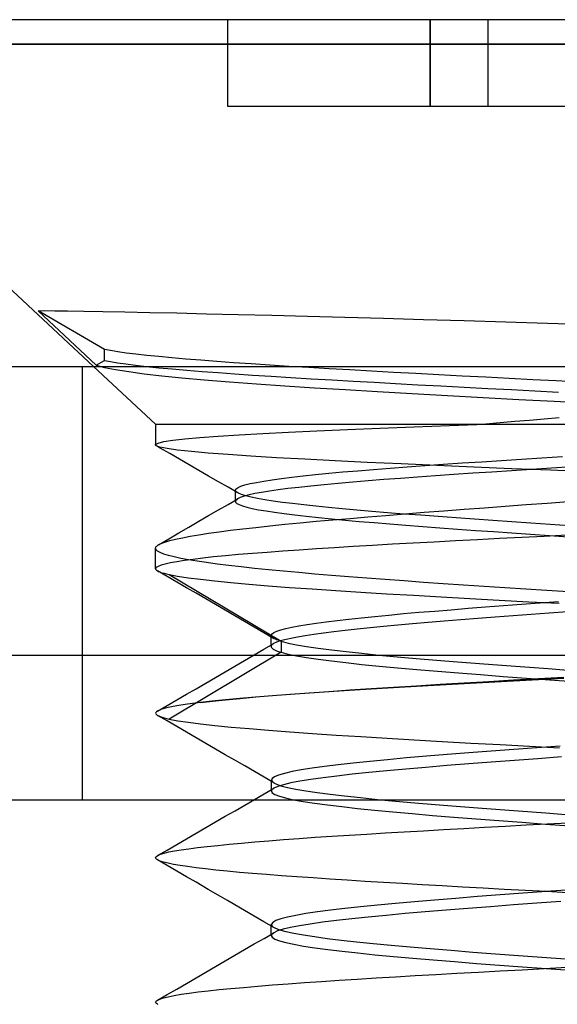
# Model space of a CAD drawing. Header units: millimetres. Extents: x -1 to 50, y 0 to 191.
# Tile 112 of 146: x 9.03 to 10.89, y 187.79 to 191.2. Entities that reach past the tile are written whole.
import ezdxf

# ---------------------------------------------------------------- set-up
doc = ezdxf.new("R2010")
doc.units = ezdxf.units.MM
doc.layers.add('MAIN-1', color=7, linetype='Continuous')
doc.layers.add('MAIN-2', color=7, linetype='Continuous')

msp = doc.modelspace()

# ---------------------------------------------------------------- linework, layer by layer
at = {"layer": 'MAIN-1'}
for p, q in [((11, 191.2), (8.09, 191.2)), ((8.09, 191.1148), (11, 191.1148)), ((8.09, 191.1148), (9.2855, 190)), ((3.5, 190), (46.3, 190))]:
    msp.add_line(p, q, dxfattribs=at)
at = {"layer": 'MAIN-2'}
for p, q in [((9.75, 191.2), (9.75, 191.2)), ((9.75, 190.9), (9.75, 191.2)), ((10.45, 190.9), (10.45, 191.2)), ((10.45, 191.2), (10.45, 190.9)), ((10.65, 191.2), (10.65, 191.2)), ((10.65, 191.2), (10.65, 191.2)), ((10.65, 190.9), (10.65, 191.2)), ((11, 191.1148), (8.09, 191.1148)), ((10.45, 190.9), (9.75, 190.9)), ((9.75, 190.9), (9.75, 190.9)), ((10.65, 190.9), (10.45, 190.9)), ((10.65, 190.9), (10.65, 190.9)), ((11.35, 190.9), (10.65, 190.9)), ((10.65, 190.9), (10.65, 190.9)), ((9.0938, 190.193), (9.1169, 190.1932)), ((9.3239, 190.0591), (9.0938, 190.193)), ((9.0938, 190.193), (9.2948, 190.004)), ((9.1169, 190.1932), (9.151, 190.193)), ((9.151, 190.193), (9.1958, 190.1925)), ((9.1958, 190.1925), (9.2513, 190.1916)), ((9.2513, 190.1916), (9.3174, 190.1904)), ((9.3174, 190.1904), (9.3938, 190.189)), ((9.3938, 190.189), (9.4796, 190.1872)), ((9.4796, 190.1872), (9.5741, 190.1851)), ((9.5741, 190.1851), (9.6764, 190.1827)), ((9.6764, 190.1827), (9.7858, 190.1801)), ((9.7858, 190.1801), (9.9021, 190.1772)), ((9.9021, 190.1772), (10.0252, 190.174)), ((10.0252, 190.174), (10.1545, 190.1705)), ((10.1545, 190.1705), (10.2885, 190.1669)), ((10.2885, 190.1669), (10.4264, 190.1629)), ((10.4264, 190.1629), (10.5678, 190.1587)), ((10.5678, 190.1587), (10.7115, 190.1543)), ((10.7115, 190.1543), (10.8559, 190.1498)), ((10.8559, 190.1498), (11, 190.145)), ((9.3444, 190.0549), (9.3239, 190.0591)), ((9.3239, 190.0209), (9.3239, 190.0591)), ((9.3692, 190.0508), (9.3444, 190.0549)), ((9.3984, 190.0466), (9.3692, 190.0508)), ((9.4318, 190.0424), (9.3984, 190.0466)), ((9.2948, 190.004), (9.3239, 190.0209)), ((9.3239, 190.0209), (9.3441, 190.0169)), ((9.3441, 190.0169), (9.3686, 190.0127)), ((9.3686, 190.0127), (9.3975, 190.0086)), ((9.4694, 190.0382), (9.4318, 190.0424)), ((9.5108, 190.034), (9.4694, 190.0382)), ((9.5558, 190.0298), (9.5108, 190.034)), ((9.6043, 190.0256), (9.5558, 190.0298)), ((9.6561, 190.0214), (9.6043, 190.0256)), ((9.7114, 190.0172), (9.6561, 190.0214)), ((9.7698, 190.013), (9.7114, 190.0172)), ((9.8311, 190.0088), (9.7698, 190.013)), ((9.2475, 188.5), (9.2475, 190)), ((9.2855, 190), (9.5, 189.8)), ((9.2948, 190.004), (9.3234, 189.9966)), ((9.3234, 189.9966), (9.3609, 189.9893)), ((9.3609, 189.9893), (9.4071, 189.9821)), ((9.3975, 190.0086), (9.4311, 190.0043)), ((9.4071, 189.9821), (9.461, 189.9751)), ((9.4311, 190.0043), (9.4691, 190.0001)), ((9.4691, 190.0001), (9.5113, 189.9958)), ((9.5113, 189.9958), (9.5576, 189.9915)), ((9.5576, 189.9915), (9.6076, 189.9872)), ((9.6076, 189.9872), (9.6607, 189.9829)), ((9.6607, 189.9829), (9.7164, 189.9787)), ((9.7164, 189.9787), (9.7745, 189.9745)), ((9.895, 190.0046), (9.8311, 190.0088)), ((9.9612, 190.0005), (9.895, 190.0046)), ((10.0296, 189.9963), (9.9612, 190.0005)), ((10.1, 189.9921), (10.0296, 189.9963)), ((10.1723, 189.988), (10.1, 189.9921)), ((10.2464, 189.9838), (10.1723, 189.988)), ((10.3225, 189.9796), (10.2464, 189.9838)), ((10.4005, 189.9754), (10.3225, 189.9796)), ((9.461, 189.9751), (9.5218, 189.9682)), ((9.5218, 189.9682), (9.5904, 189.9613)), ((9.5904, 189.9613), (9.6685, 189.9543)), ((9.6685, 189.9543), (9.7554, 189.9472)), ((9.7554, 189.9472), (9.8489, 189.9402)), ((9.7745, 189.9745), (9.8355, 189.9704)), ((9.8355, 189.9704), (9.8999, 189.9662)), ((9.8999, 189.9662), (9.9679, 189.9619)), ((9.9679, 189.9619), (10.0387, 189.9576)), ((10.0387, 189.9576), (10.1108, 189.9534)), ((10.1108, 189.9534), (10.1831, 189.9492)), ((10.1831, 189.9492), (10.256, 189.9452)), ((10.256, 189.9452), (10.3304, 189.9411)), ((10.4802, 189.9712), (10.4005, 189.9754)), ((10.5608, 189.9669), (10.4802, 189.9712)), ((10.6419, 189.9627), (10.5608, 189.9669)), ((10.7231, 189.9585), (10.6419, 189.9627)), ((10.8044, 189.9542), (10.7231, 189.9585)), ((10.8855, 189.95), (10.8044, 189.9542)), ((10.9663, 189.9458), (10.8855, 189.95)), ((9.8489, 189.9402), (9.9472, 189.9333)), ((9.9472, 189.9333), (10.0492, 189.9266)), ((10.0492, 189.9266), (10.1554, 189.9199)), ((10.1554, 189.9199), (10.2681, 189.9132)), ((10.2681, 189.9132), (10.3874, 189.9063)), ((10.3304, 189.9411), (10.4072, 189.9369)), ((10.4072, 189.9369), (10.4866, 189.9327)), ((10.4866, 189.9327), (10.5676, 189.9284)), ((10.5676, 189.9284), (10.6492, 189.9242)), ((10.6492, 189.9242), (10.7307, 189.9199)), ((10.7307, 189.9199), (10.8121, 189.9157)), ((10.8121, 189.9157), (10.8937, 189.9115)), ((10.3874, 189.9063), (10.51, 189.8995)), ((10.51, 189.8995), (10.633, 189.8928)), ((10.633, 189.8928), (10.756, 189.8861)), ((10.756, 189.8861), (10.8786, 189.8796)), ((10.8786, 189.8796), (11, 189.8732)), ((10.7421, 189.8091), (10.6918, 189.8045)), ((10.7929, 189.8136), (10.7421, 189.8091)), ((10.8441, 189.8181), (10.7929, 189.8136)), ((10.8958, 189.8225), (10.8441, 189.8181)), ((9.5, 189.8), (11, 189.8)), ((9.5, 189.8), (9.5, 189.729)), ((9.8706, 189.7684), (9.9602, 189.773)), ((9.9602, 189.773), (10.0582, 189.7776)), ((10.0582, 189.7776), (10.1639, 189.7821)), ((10.1639, 189.7821), (10.2762, 189.7867)), ((10.2762, 189.7867), (10.3941, 189.7912)), ((10.3941, 189.7912), (10.5163, 189.7956)), ((10.5163, 189.7956), (10.642, 189.8)), ((10.6918, 189.8045), (10.642, 189.8)), ((9.5087, 189.735), (9.5284, 189.7399)), ((9.5284, 189.7399), (9.5593, 189.7447)), ((9.5593, 189.7447), (9.601, 189.7495)), ((9.601, 189.7495), (9.6535, 189.7543)), ((9.6535, 189.7543), (9.7166, 189.759)), ((9.7166, 189.759), (9.7894, 189.7637)), ((9.7894, 189.7637), (9.8706, 189.7684)), ((9.5, 189.7288), (9.5001, 189.7295)), ((9.5002, 189.7281), (9.5, 189.7288)), ((9.5001, 189.7295), (9.5003, 189.7301)), ((9.5006, 189.7274), (9.5002, 189.7281)), ((9.5003, 189.7301), (9.5087, 189.735)), ((9.5012, 189.7267), (9.5006, 189.7274)), ((9.502, 189.726), (9.5012, 189.7267)), ((9.5149, 189.7209), (9.502, 189.726)), ((9.5162, 189.7178), (9.5033, 189.7252)), ((9.5397, 189.7158), (9.5149, 189.7209)), ((9.5497, 189.6984), (9.5162, 189.7178)), ((9.5762, 189.7107), (9.5397, 189.7158)), ((9.6238, 189.7055), (9.5762, 189.7107)), ((9.6821, 189.7003), (9.6238, 189.7055)), ((9.5832, 189.679), (9.5497, 189.6984)), ((9.6167, 189.6596), (9.5832, 189.679)), ((9.751, 189.695), (9.6821, 189.7003)), ((9.83, 189.6898), (9.751, 189.695)), ((9.9188, 189.6844), (9.83, 189.6898)), ((10.0163, 189.6791), (9.9188, 189.6844)), ((10.1208, 189.6737), (10.0163, 189.6791)), ((10.2319, 189.6683), (10.1208, 189.6737)), ((10.6282, 189.6706), (10.6968, 189.6751)), ((10.6968, 189.6751), (10.7662, 189.6795)), ((10.7662, 189.6795), (10.8365, 189.6839)), ((10.8365, 189.6839), (10.9078, 189.6884)), ((9.6501, 189.6402), (9.6167, 189.6596)), ((9.6836, 189.6208), (9.6501, 189.6402)), ((10.1479, 189.6349), (10.1998, 189.6394)), ((10.1998, 189.6394), (10.2543, 189.6439)), ((10.3496, 189.6629), (10.2319, 189.6683)), ((10.2543, 189.6439), (10.3112, 189.6483)), ((10.3112, 189.6483), (10.3703, 189.6528)), ((10.4732, 189.6574), (10.3496, 189.6629)), ((10.3703, 189.6528), (10.4316, 189.6572)), ((10.4316, 189.6572), (10.4951, 189.6617)), ((10.6013, 189.6518), (10.4732, 189.6574)), ((10.4951, 189.6617), (10.5608, 189.6661)), ((10.5608, 189.6661), (10.6282, 189.6706)), ((10.7326, 189.6462), (10.6013, 189.6518)), ((10.7312, 189.6392), (10.6634, 189.6348)), ((10.7999, 189.6435), (10.7312, 189.6392)), ((10.8659, 189.6407), (10.7326, 189.6462)), ((10.8696, 189.6479), (10.7999, 189.6435)), ((11, 189.6351), (10.8659, 189.6407)), ((10.9399, 189.6522), (10.8696, 189.6479)), ((9.7171, 189.6014), (9.6836, 189.6208)), ((9.8486, 189.5991), (9.8739, 189.6036)), ((9.8739, 189.6036), (9.9029, 189.6081)), ((9.9029, 189.6081), (9.9355, 189.6125)), ((9.9355, 189.6125), (9.9715, 189.617)), ((9.9715, 189.617), (10.0108, 189.6215)), ((10.0108, 189.6215), (10.0533, 189.6259)), ((10.0533, 189.6259), (10.099, 189.6304)), ((10.099, 189.6304), (10.1479, 189.6349)), ((10.2349, 189.6042), (10.1819, 189.5997)), ((10.2899, 189.6086), (10.2349, 189.6042)), ((10.3471, 189.6129), (10.2899, 189.6086)), ((10.4065, 189.6173), (10.3471, 189.6129)), ((10.4682, 189.6217), (10.4065, 189.6173)), ((10.5317, 189.6261), (10.4682, 189.6217)), ((10.5969, 189.6304), (10.5317, 189.6261)), ((10.6634, 189.6348), (10.5969, 189.6304)), ((9.7507, 189.582), (9.7171, 189.6014)), ((9.7842, 189.5626), (9.7507, 189.582)), ((9.7763, 189.5712), (9.7764, 189.5723)), ((9.7763, 189.5653), (9.7763, 189.5717)), ((9.7766, 189.5701), (9.7763, 189.5712)), ((9.7764, 189.5723), (9.7766, 189.5734)), ((9.7766, 189.5734), (9.7771, 189.5745)), ((9.7798, 189.5656), (9.7766, 189.5701)), ((9.7771, 189.5745), (9.7778, 189.5756)), ((9.7778, 189.5756), (9.7788, 189.5767)), ((9.7788, 189.5767), (9.7851, 189.5812)), ((9.7851, 189.5812), (9.7952, 189.5857)), ((9.7952, 189.5857), (9.8092, 189.5902)), ((9.8092, 189.5902), (9.827, 189.5946)), ((9.827, 189.5946), (9.8486, 189.5991)), ((9.8935, 189.5686), (9.8667, 189.5643)), ((9.9239, 189.5729), (9.8935, 189.5686)), ((9.958, 189.5773), (9.9239, 189.5729)), ((9.9958, 189.5817), (9.958, 189.5773)), ((10.0374, 189.5862), (9.9958, 189.5817)), ((10.0827, 189.5907), (10.0374, 189.5862)), ((10.131, 189.5952), (10.0827, 189.5907)), ((10.1819, 189.5997), (10.131, 189.5952)), ((9.7506, 189.523), (9.7841, 189.5425)), ((9.7763, 189.559), (9.7763, 189.5653)), ((9.7763, 189.5526), (9.7763, 189.559)), ((9.7763, 189.5463), (9.7763, 189.5526)), ((9.7763, 189.5399), (9.7763, 189.5463)), ((9.7763, 189.5336), (9.7763, 189.5399)), ((9.7766, 189.5354), (9.7763, 189.5342)), ((9.7771, 189.5365), (9.7766, 189.5354)), ((9.7779, 189.5377), (9.7771, 189.5365)), ((9.7835, 189.5422), (9.7779, 189.5377)), ((9.7868, 189.5612), (9.7798, 189.5656)), ((9.7931, 189.5467), (9.7835, 189.5422)), ((9.7976, 189.5567), (9.7868, 189.5612)), ((9.8064, 189.5512), (9.7931, 189.5467)), ((9.8122, 189.5523), (9.7976, 189.5567)), ((9.8233, 189.5556), (9.8064, 189.5512)), ((9.8304, 189.5478), (9.8122, 189.5523)), ((9.8433, 189.56), (9.8233, 189.5556)), ((9.8522, 189.5433), (9.8304, 189.5478)), ((9.8667, 189.5643), (9.8433, 189.56)), ((9.8776, 189.5389), (9.8522, 189.5433)), ((9.9064, 189.5344), (9.8776, 189.5389)), ((9.6836, 189.484), (9.7171, 189.5035)), ((9.7171, 189.5035), (9.7506, 189.523)), ((9.7763, 189.5342), (9.7763, 189.5331)), ((9.7763, 189.5331), (9.7766, 189.5319)), ((9.7766, 189.5319), (9.777, 189.5308)), ((9.777, 189.5308), (9.7813, 189.5264)), ((9.7813, 189.5264), (9.7892, 189.522)), ((9.7892, 189.522), (9.8006, 189.5176)), ((9.8006, 189.5176), (9.8157, 189.5132)), ((9.8157, 189.5132), (9.8342, 189.5088)), ((9.8342, 189.5088), (9.8563, 189.5044)), ((9.8563, 189.5044), (9.8821, 189.5)), ((9.9385, 189.5299), (9.9064, 189.5344)), ((9.9738, 189.5255), (9.9385, 189.5299)), ((10.0123, 189.521), (9.9738, 189.5255)), ((10.0539, 189.5165), (10.0123, 189.521)), ((10.0985, 189.512), (10.0539, 189.5165)), ((10.1458, 189.5075), (10.0985, 189.512)), ((10.1956, 189.503), (10.1458, 189.5075)), ((10.2478, 189.4985), (10.1956, 189.503)), ((10.4291, 189.4954), (10.4975, 189.5007)), ((10.4975, 189.5007), (10.5672, 189.506)), ((10.5672, 189.506), (10.6378, 189.5113)), ((10.6378, 189.5113), (10.7092, 189.5166)), ((10.7092, 189.5166), (10.7813, 189.522)), ((10.7813, 189.522), (10.8539, 189.5273)), ((10.8539, 189.5273), (10.9269, 189.5327)), ((9.6501, 189.4645), (9.6836, 189.484)), ((9.8821, 189.5), (9.9116, 189.4955)), ((9.9116, 189.4955), (9.9448, 189.491)), ((9.9448, 189.491), (9.9812, 189.4864)), ((9.9812, 189.4864), (10.0207, 189.4819)), ((10.0207, 189.4819), (10.0631, 189.4774)), ((10.0558, 189.4642), (10.1133, 189.4693)), ((10.0631, 189.4774), (10.108, 189.4729)), ((10.108, 189.4729), (10.1552, 189.4685)), ((10.1133, 189.4693), (10.1725, 189.4745)), ((10.1552, 189.4685), (10.2047, 189.4641)), ((10.1725, 189.4745), (10.2337, 189.4797)), ((10.2337, 189.4797), (10.2968, 189.4849)), ((10.3022, 189.494), (10.2478, 189.4985)), ((10.2968, 189.4849), (10.3621, 189.4901)), ((10.3588, 189.4895), (10.3022, 189.494)), ((10.4174, 189.485), (10.3588, 189.4895)), ((10.3621, 189.4901), (10.4291, 189.4954)), ((10.4778, 189.4804), (10.4174, 189.485)), ((10.5396, 189.4759), (10.4778, 189.4804)), ((10.6027, 189.4714), (10.5396, 189.4759)), ((10.6668, 189.4669), (10.6027, 189.4714)), ((10.7318, 189.4624), (10.6668, 189.4669)), ((9.5804, 189.4239), (9.6153, 189.4442)), ((9.6153, 189.4442), (9.6501, 189.4645)), ((9.7197, 189.428), (9.7593, 189.4331)), ((9.7593, 189.4331), (9.8018, 189.4382)), ((9.8018, 189.4382), (9.8473, 189.4434)), ((9.8473, 189.4434), (9.8956, 189.4485)), ((9.8956, 189.4485), (9.9466, 189.4538)), ((9.9466, 189.4538), (10.0001, 189.459)), ((10.0001, 189.459), (10.0558, 189.4642)), ((10.2047, 189.4641), (10.2563, 189.4597)), ((10.2563, 189.4597), (10.31, 189.4552)), ((10.31, 189.4552), (10.366, 189.4508)), ((10.366, 189.4508), (10.4239, 189.4464)), ((10.4239, 189.4464), (10.4834, 189.4419)), ((10.4834, 189.4419), (10.5442, 189.4375)), ((10.5442, 189.4375), (10.6061, 189.433)), ((10.6061, 189.433), (10.6689, 189.4286)), ((10.7978, 189.4578), (10.7318, 189.4624)), ((10.8643, 189.4533), (10.7978, 189.4578)), ((10.9312, 189.4487), (10.8643, 189.4533)), ((9.5106, 189.3833), (9.5455, 189.4036)), ((9.5455, 189.4036), (9.5804, 189.4239)), ((9.5488, 189.3974), (9.569, 189.4025)), ((9.569, 189.4025), (9.5926, 189.4075)), ((9.5926, 189.4075), (9.6195, 189.4126)), ((9.6195, 189.4126), (9.6497, 189.4177)), ((9.6497, 189.4177), (9.6832, 189.4228)), ((9.6832, 189.4228), (9.7197, 189.428)), ((10.6133, 189.4004), (10.5379, 189.3965)), ((10.6896, 189.4044), (10.6133, 189.4004)), ((10.6689, 189.4286), (10.7326, 189.4242)), ((10.7667, 189.4083), (10.6896, 189.4044)), ((10.7326, 189.4242), (10.7971, 189.4198)), ((10.8442, 189.4121), (10.7667, 189.4083)), ((10.7971, 189.4198), (10.8621, 189.4153)), ((10.9221, 189.416), (10.8442, 189.4121)), ((10.8621, 189.4153), (10.9275, 189.4109)), ((9.5, 189.3712), (9.5003, 189.373)), ((9.5017, 189.3661), (9.5, 189.3712)), ((9.5, 189.2999), (9.5, 189.371)), ((9.5003, 189.373), (9.5011, 189.3749)), ((9.5011, 189.3749), (9.5023, 189.3767)), ((9.5071, 189.3611), (9.5017, 189.3661)), ((9.5023, 189.3767), (9.5041, 189.3786)), ((9.5041, 189.3786), (9.5063, 189.3804)), ((9.5063, 189.3804), (9.5089, 189.3823)), ((9.5089, 189.3823), (9.5187, 189.3873)), ((9.5187, 189.3873), (9.532, 189.3924)), ((9.532, 189.3924), (9.5488, 189.3974)), ((9.9971, 189.3649), (9.9402, 189.3609)), ((10.0568, 189.3689), (9.9971, 189.3649)), ((10.119, 189.3729), (10.0568, 189.3689)), ((10.1837, 189.3768), (10.119, 189.3729)), ((10.2508, 189.3808), (10.1837, 189.3768)), ((10.3199, 189.3847), (10.2508, 189.3808)), ((10.391, 189.3886), (10.3199, 189.3847)), ((10.4637, 189.3926), (10.391, 189.3886)), ((10.5379, 189.3965), (10.4637, 189.3926)), ((9.5161, 189.356), (9.5071, 189.3611)), ((9.5287, 189.351), (9.5161, 189.356)), ((9.5448, 189.346), (9.5287, 189.351)), ((9.5643, 189.341), (9.5448, 189.346)), ((9.5872, 189.3361), (9.5643, 189.341)), ((9.6135, 189.3312), (9.5872, 189.3361)), ((9.6296, 189.3326), (9.5997, 189.3286)), ((9.6433, 189.3262), (9.6135, 189.3312)), ((9.6633, 189.3367), (9.6296, 189.3326)), ((9.7008, 189.3408), (9.6633, 189.3367)), ((9.742, 189.3448), (9.7008, 189.3408)), ((9.7867, 189.3489), (9.742, 189.3448)), ((9.8348, 189.3529), (9.7867, 189.3489)), ((9.886, 189.3569), (9.8348, 189.3529)), ((9.9402, 189.3609), (9.886, 189.3569)), ((9.5021, 189.3041), (9.5, 189.2999)), ((9.5, 189.2999), (9.5002, 189.2987)), ((9.5002, 189.2987), (9.5007, 189.2975)), ((9.5007, 189.2975), (9.5016, 189.2963)), ((9.5016, 189.2963), (9.5028, 189.2951)), ((9.5084, 189.3083), (9.5021, 189.3041)), ((9.5188, 189.3124), (9.5084, 189.3083)), ((9.5332, 189.3165), (9.5188, 189.3124)), ((9.5515, 189.3205), (9.5332, 189.3165)), ((9.5737, 189.3246), (9.5515, 189.3205)), ((9.5997, 189.3286), (9.5737, 189.3246)), ((9.6766, 189.3213), (9.6433, 189.3262)), ((9.7131, 189.3163), (9.6766, 189.3213)), ((9.753, 189.3113), (9.7131, 189.3163)), ((9.796, 189.3063), (9.753, 189.3113)), ((9.842, 189.3013), (9.796, 189.3063)), ((9.8907, 189.2964), (9.842, 189.3013)), ((9.9419, 189.2915), (9.8907, 189.2964)), ((9.5028, 189.2951), (9.5043, 189.2939)), ((9.5043, 189.2939), (9.5062, 189.2927)), ((9.5396, 189.2734), (9.5061, 189.2928)), ((9.5062, 189.2927), (9.5104, 189.2906)), ((9.5104, 189.2906), (9.5157, 189.2885)), ((9.5157, 189.2885), (9.522, 189.2864)), ((9.522, 189.2864), (9.5293, 189.2843)), ((9.5293, 189.2843), (9.5377, 189.2823)), ((9.5377, 189.2823), (9.5472, 189.2802)), ((9.5731, 189.254), (9.5396, 189.2734)), ((9.5472, 189.2802), (9.9347, 189.0491)), ((9.5472, 189.2802), (9.5764, 189.2746)), ((9.5764, 189.2746), (9.6124, 189.269)), ((9.6124, 189.269), (9.6552, 189.2635)), ((9.6552, 189.2635), (9.7045, 189.2579)), ((9.9954, 189.2866), (9.9419, 189.2915)), ((10.0512, 189.2818), (9.9954, 189.2866)), ((10.109, 189.277), (10.0512, 189.2818)), ((10.1688, 189.2722), (10.109, 189.277)), ((10.2305, 189.2674), (10.1688, 189.2722)), ((10.2941, 189.2626), (10.2305, 189.2674)), ((10.3595, 189.2578), (10.2941, 189.2626)), ((9.6065, 189.2345), (9.5731, 189.254)), ((9.64, 189.2151), (9.6065, 189.2345)), ((9.7045, 189.2579), (9.7602, 189.2524)), ((9.7602, 189.2524), (9.822, 189.2469)), ((9.822, 189.2469), (9.8897, 189.2413)), ((9.8897, 189.2413), (9.963, 189.2357)), ((9.963, 189.2357), (10.0412, 189.2302)), ((10.0412, 189.2302), (10.1235, 189.2247)), ((10.4266, 189.253), (10.3595, 189.2578)), ((10.4952, 189.2482), (10.4266, 189.253)), ((10.5651, 189.2434), (10.4952, 189.2482)), ((10.6361, 189.2387), (10.5651, 189.2434)), ((10.708, 189.2339), (10.6361, 189.2387)), ((10.7805, 189.2291), (10.708, 189.2339)), ((10.8535, 189.2244), (10.7805, 189.2291)), ((9.6735, 189.1957), (9.64, 189.2151)), ((9.707, 189.1762), (9.6735, 189.1957)), ((10.1235, 189.2247), (10.2096, 189.2192)), ((10.2096, 189.2192), (10.2992, 189.2137)), ((10.2992, 189.2137), (10.3922, 189.2082)), ((10.3922, 189.2082), (10.4883, 189.2027)), ((10.4883, 189.2027), (10.5873, 189.1972)), ((10.5873, 189.1972), (10.6885, 189.1916)), ((10.9267, 189.2197), (10.8535, 189.2244)), ((9.7406, 189.1567), (9.707, 189.1762)), ((10.5229, 189.1585), (10.5815, 189.1632)), ((10.5815, 189.1632), (10.6416, 189.1678)), ((10.6416, 189.1678), (10.703, 189.1724)), ((10.6885, 189.1916), (10.7914, 189.1861)), ((10.703, 189.1724), (10.7656, 189.1771)), ((10.7656, 189.1771), (10.8292, 189.1817)), ((10.7914, 189.1861), (10.8954, 189.1807)), ((10.8292, 189.1817), (10.8935, 189.1864)), ((9.7741, 189.1373), (9.7406, 189.1567)), ((9.8077, 189.1178), (9.7741, 189.1373)), ((10.1279, 189.1214), (10.1687, 189.1261)), ((10.1687, 189.1261), (10.2123, 189.1308)), ((10.2123, 189.1308), (10.2585, 189.1354)), ((10.2585, 189.1354), (10.3071, 189.14)), ((10.3071, 189.14), (10.358, 189.1447)), ((10.358, 189.1447), (10.411, 189.1493)), ((10.411, 189.1493), (10.466, 189.1539)), ((10.466, 189.1539), (10.5229, 189.1585)), ((10.6146, 189.1276), (10.5556, 189.123)), ((10.675, 189.1322), (10.6146, 189.1276)), ((10.7367, 189.1368), (10.675, 189.1322)), ((10.799, 189.1414), (10.7367, 189.1368)), ((10.8618, 189.146), (10.799, 189.1414)), ((10.9246, 189.1505), (10.8618, 189.146)), ((9.8412, 189.0983), (9.8077, 189.1178)), ((9.8748, 189.0787), (9.8412, 189.0983)), ((9.933, 189.0888), (9.9504, 189.0934)), ((9.9504, 189.0934), (9.9714, 189.0981)), ((9.9714, 189.0981), (9.9959, 189.1027)), ((9.9959, 189.1027), (10.0239, 189.1074)), ((10.0239, 189.1074), (10.0553, 189.1121)), ((10.0553, 189.1121), (10.09, 189.1167)), ((10.09, 189.1167), (10.1279, 189.1214)), ((10.2417, 189.0956), (10.1975, 189.0911)), ((10.2883, 189.1002), (10.2417, 189.0956)), ((10.3375, 189.1047), (10.2883, 189.1002)), ((10.389, 189.1093), (10.3375, 189.1047)), ((10.4426, 189.1138), (10.389, 189.1093)), ((10.4982, 189.1184), (10.4426, 189.1138)), ((10.5556, 189.123), (10.4982, 189.1184)), ((9.9084, 189.0592), (9.8748, 189.0787)), ((9.8999, 189.0701), (9.9027, 189.0748)), ((9.901, 189.0654), (9.8999, 189.0701)), ((9.8999, 189.0627), (9.8999, 189.0691)), ((9.8999, 189.0564), (9.8999, 189.0627)), ((9.9017, 189.0645), (9.901, 189.0654)), ((9.9025, 189.0636), (9.9017, 189.0645)), ((9.9036, 189.0626), (9.9025, 189.0636)), ((9.9027, 189.0748), (9.9091, 189.0795)), ((9.9047, 189.0617), (9.9036, 189.0626)), ((9.906, 189.0607), (9.9047, 189.0617)), ((9.9075, 189.0598), (9.906, 189.0607)), ((9.9107, 189.058), (9.9075, 189.0598)), ((9.9091, 189.0795), (9.9192, 189.0841)), ((9.9144, 189.0562), (9.9107, 189.058)), ((9.9192, 189.0841), (9.933, 189.0888)), ((9.9676, 189.0592), (9.9476, 189.0546)), ((9.9909, 189.0637), (9.9676, 189.0592)), ((10.0176, 189.0683), (9.9909, 189.0637)), ((10.0476, 189.0728), (10.0176, 189.0683)), ((10.0809, 189.0774), (10.0476, 189.0728)), ((10.117, 189.082), (10.0809, 189.0774)), ((10.156, 189.0865), (10.117, 189.082)), ((10.1975, 189.0911), (10.156, 189.0865)), ((9.8749, 189.0215), (9.9085, 189.041)), ((9.8999, 189.05), (9.8999, 189.0564)), ((9.8999, 189.0437), (9.8999, 189.05)), ((9.8999, 189.0373), (9.8999, 189.0437)), ((9.8999, 189.031), (9.8999, 189.0373)), ((9.9008, 189.0344), (9.8999, 189.0322)), ((9.8999, 189.0322), (9.8999, 189.03)), ((9.8999, 189.03), (9.9007, 189.0278)), ((9.9007, 189.0278), (9.903, 189.025)), ((9.9025, 189.0366), (9.9008, 189.0344)), ((9.9051, 189.0388), (9.9025, 189.0366)), ((9.903, 189.025), (9.9066, 189.0222)), ((9.9084, 189.041), (9.9051, 189.0388)), ((9.918, 189.0455), (9.9084, 189.041)), ((9.9187, 189.0545), (9.9144, 189.0562)), ((9.9311, 189.0501), (9.918, 189.0455)), ((9.9235, 189.0527), (9.9187, 189.0545)), ((9.9289, 189.0509), (9.9235, 189.0527)), ((9.9348, 189.0491), (9.9289, 189.0509)), ((9.9476, 189.0546), (9.9311, 189.0501)), ((9.9348, 189.0492), (9.9348, 189.0109)), ((9.9348, 189.0492), (9.9583, 189.0431)), ((9.9583, 189.0431), (9.9875, 189.0371)), ((9.9875, 189.0371), (10.0224, 189.0312)), ((10.0224, 189.0312), (10.0627, 189.0252)), ((10.0627, 189.0252), (10.1083, 189.0193)), ((43.8, 189), (3.4967, 189)), ((9.9348, 189.0109), (9.5473, 188.7799)), ((9.8079, 188.9825), (9.8414, 189.002)), ((9.8414, 189.002), (9.8749, 189.0215)), ((9.9066, 189.0222), (9.9116, 189.0194)), ((9.9116, 189.0194), (9.918, 189.0166)), ((9.918, 189.0166), (9.9257, 189.0138)), ((9.9257, 189.0138), (9.9348, 189.0109)), ((9.9348, 189.0109), (9.9581, 189.005)), ((9.9581, 189.005), (9.9872, 188.999)), ((9.9872, 188.999), (10.0219, 188.993)), ((10.0219, 188.993), (10.0623, 188.9871)), ((10.1083, 189.0193), (10.1587, 189.0134)), ((10.1587, 189.0134), (10.2137, 189.0075)), ((10.2137, 189.0075), (10.2726, 189.0016)), ((10.2726, 189.0016), (10.3354, 188.9957)), ((10.3354, 188.9957), (10.4018, 188.9898)), ((10.4018, 188.9898), (10.4717, 188.9839)), ((9.7409, 188.9435), (9.7744, 188.963)), ((9.7744, 188.963), (9.8079, 188.9825)), ((10.0623, 188.9871), (10.108, 188.9811)), ((10.108, 188.9811), (10.1586, 188.9752)), ((10.1586, 188.9752), (10.2138, 188.9692)), ((10.2138, 188.9692), (10.2734, 188.9633)), ((10.2734, 188.9633), (10.337, 188.9574)), ((10.337, 188.9574), (10.4042, 188.9514)), ((10.4717, 188.9839), (10.5448, 188.978)), ((10.5448, 188.978), (10.6205, 188.9721)), ((10.6205, 188.9721), (10.6982, 188.9662)), ((10.6982, 188.9662), (10.7775, 188.9603)), ((10.7775, 188.9603), (10.8579, 188.9544)), ((9.6738, 188.9046), (9.7073, 188.924)), ((9.7073, 188.924), (9.7409, 188.9435)), ((10.4042, 188.9514), (10.4747, 188.9455)), ((10.4747, 188.9455), (10.5483, 188.9395)), ((10.5483, 188.9395), (10.6244, 188.9336)), ((10.6244, 188.9336), (10.7026, 188.9277)), ((10.7026, 188.9277), (10.7825, 188.9217)), ((10.7825, 188.9217), (10.8636, 188.9158)), ((10.8247, 188.9202), (10.9122, 188.9252)), ((10.8579, 188.9544), (10.9389, 188.9485)), ((9.6402, 188.8851), (9.6738, 188.9046)), ((10.3232, 188.888), (10.2459, 188.8832)), ((10.2461, 188.8857), (10.3231, 188.8906)), ((10.3231, 188.8906), (10.4026, 188.8955)), ((10.4029, 188.8927), (10.3232, 188.888)), ((10.4026, 188.8955), (10.4842, 188.9005)), ((10.4846, 188.8974), (10.4029, 188.8927)), ((10.4842, 188.9005), (10.5675, 188.9054)), ((10.5679, 188.9021), (10.4846, 188.8974)), ((10.5675, 188.9054), (10.6521, 188.9103)), ((10.6526, 188.9066), (10.5679, 188.9021)), ((10.6521, 188.9103), (10.7379, 188.9152)), ((10.7383, 188.9112), (10.6526, 188.9066)), ((10.7379, 188.9152), (10.8247, 188.9202)), ((10.825, 188.9158), (10.7383, 188.9112)), ((10.9124, 188.9203), (10.825, 188.9158)), ((10.8636, 188.9158), (10.9455, 188.9098)), ((9.5734, 188.8463), (9.6068, 188.8657)), ((9.6068, 188.8657), (9.6402, 188.8851)), ((9.846, 188.8554), (9.7918, 188.8508)), ((9.7924, 188.8517), (9.8467, 188.8566)), ((9.904, 188.86), (9.846, 188.8554)), ((9.8467, 188.8566), (9.9048, 188.8615)), ((9.9657, 188.8646), (9.904, 188.86)), ((9.9048, 188.8615), (9.9667, 188.8663)), ((10.031, 188.8692), (9.9657, 188.8646)), ((9.9667, 188.8663), (10.0319, 188.8711)), ((10.0996, 188.8738), (10.031, 188.8692)), ((10.0319, 188.8711), (10.1003, 188.8759)), ((10.1713, 188.8785), (10.0996, 188.8738)), ((10.1003, 188.8759), (10.1718, 188.8808)), ((10.2459, 188.8832), (10.1713, 188.8785)), ((10.1718, 188.8808), (10.2461, 188.8857)), ((9.5066, 188.8076), (9.54, 188.827)), ((9.5439, 188.8195), (9.5298, 188.8161)), ((9.54, 188.827), (9.5734, 188.8463)), ((9.5607, 188.823), (9.5439, 188.8195)), ((9.5802, 188.8265), (9.5607, 188.823)), ((9.6026, 188.83), (9.5802, 188.8265)), ((9.6276, 188.8335), (9.6026, 188.83)), ((9.6552, 188.837), (9.6276, 188.8335)), ((9.6552, 188.837), (9.6964, 188.8418)), ((9.6963, 188.8417), (9.6552, 188.837)), ((9.7419, 188.8462), (9.6963, 188.8417)), ((9.6964, 188.8418), (9.7422, 188.8468)), ((9.7918, 188.8508), (9.7419, 188.8462)), ((9.7422, 188.8468), (9.7924, 188.8517)), ((9.5009, 188.8027), (9.5002, 188.8002)), ((9.5002, 188.8002), (9.5009, 188.7977)), ((9.503, 188.8051), (9.5009, 188.8027)), ((9.5009, 188.7977), (9.5031, 188.7953)), ((9.5066, 188.8076), (9.503, 188.8051)), ((9.5031, 188.7953), (9.5066, 188.7928)), ((9.5081, 188.8084), (9.5066, 188.8076)), ((9.5066, 188.7928), (9.5108, 188.7906)), ((9.5401, 188.7733), (9.5067, 188.7927)), ((9.5099, 188.8093), (9.5081, 188.8084)), ((9.5118, 188.8101), (9.5099, 188.8093)), ((9.5108, 188.7906), (9.5161, 188.7885)), ((9.5138, 188.811), (9.5118, 188.8101)), ((9.5161, 188.8118), (9.5138, 188.811)), ((9.5185, 188.8127), (9.5161, 188.8118)), ((9.5161, 188.7885), (9.5223, 188.7863)), ((9.5298, 188.8161), (9.5185, 188.8127)), ((9.5223, 188.7863), (9.5296, 188.7842)), ((9.5296, 188.7842), (9.5379, 188.7821)), ((9.5379, 188.7821), (9.5473, 188.7799)), ((9.5736, 188.754), (9.5401, 188.7733)), ((9.5473, 188.7799), (9.5766, 188.7744)), ((9.607, 188.7345), (9.5736, 188.754)), ((9.5766, 188.7744), (9.6129, 188.7689)), ((9.6129, 188.7689), (9.6559, 188.7635)), ((9.6559, 188.7635), (9.7054, 188.758)), ((9.7054, 188.758), (9.7612, 188.7524)), ((9.7612, 188.7524), (9.8233, 188.7468)), ((9.6405, 188.7151), (9.607, 188.7345)), ((9.8233, 188.7468), (9.8911, 188.7411)), ((9.8911, 188.7411), (9.9643, 188.7355)), ((9.9643, 188.7355), (10.0422, 188.73)), ((10.0422, 188.73), (10.1243, 188.7245)), ((10.1243, 188.7245), (10.2104, 188.7191)), ((10.2104, 188.7191), (10.3005, 188.7137)), ((9.674, 188.6956), (9.6405, 188.7151)), ((9.7076, 188.6762), (9.674, 188.6956)), ((10.3005, 188.7137), (10.3944, 188.7082)), ((10.3944, 188.7082), (10.4914, 188.7026)), ((10.4914, 188.7026), (10.5906, 188.697)), ((10.5906, 188.697), (10.6914, 188.6914)), ((10.6914, 188.6914), (10.7936, 188.6858)), ((10.7936, 188.6858), (10.8967, 188.6804)), ((10.8989, 188.6867), (10.8184, 188.6809)), ((9.7411, 188.6567), (9.7076, 188.6762)), ((9.7747, 188.6372), (9.7411, 188.6567)), ((10.4367, 188.6513), (10.3675, 188.6453)), ((10.5089, 188.6572), (10.4367, 188.6513)), ((10.5837, 188.6632), (10.5089, 188.6572)), ((10.6605, 188.6691), (10.5837, 188.6632)), ((10.7388, 188.675), (10.6605, 188.6691)), ((10.8184, 188.6809), (10.7388, 188.675)), ((10.9044, 188.6489), (10.8222, 188.6429)), ((9.8083, 188.6176), (9.7747, 188.6372)), ((9.8418, 188.5981), (9.8083, 188.6176)), ((10.0838, 188.6157), (10.0413, 188.6098)), ((10.1314, 188.6216), (10.0838, 188.6157)), ((10.1837, 188.6275), (10.1314, 188.6216)), ((10.2406, 188.6334), (10.1837, 188.6275)), ((10.302, 188.6394), (10.2406, 188.6334)), ((10.3675, 188.6453), (10.302, 188.6394)), ((10.5077, 188.6189), (10.4349, 188.6129)), ((10.5833, 188.6249), (10.5077, 188.6189)), ((10.6612, 188.6309), (10.5833, 188.6249)), ((10.741, 188.6369), (10.6612, 188.6309)), ((10.8222, 188.6429), (10.741, 188.6369)), ((9.8755, 188.5786), (9.8418, 188.5981)), ((9.9253, 188.5861), (9.911, 188.5802)), ((9.9456, 188.5921), (9.9253, 188.5861)), ((9.9719, 188.598), (9.9456, 188.5921)), ((10.0039, 188.6039), (9.9719, 188.598)), ((10.0413, 188.6098), (10.0039, 188.6039)), ((10.1275, 188.5829), (10.0795, 188.5769)), ((10.1803, 188.5889), (10.1275, 188.5829)), ((10.2378, 188.5949), (10.1803, 188.5889)), ((10.2995, 188.6009), (10.2378, 188.5949)), ((10.3654, 188.6069), (10.2995, 188.6009)), ((10.4349, 188.6129), (10.3654, 188.6069)), ((9.909, 188.559), (9.8755, 188.5786)), ((9.9004, 188.5659), (9.9004, 188.5691)), ((9.9004, 188.5627), (9.9004, 188.5659)), ((9.9004, 188.5596), (9.9004, 188.5627)), ((9.9004, 188.5564), (9.9004, 188.5596)), ((9.9004, 188.5532), (9.9004, 188.5564)), ((9.9004, 188.55), (9.9004, 188.5532)), ((9.9004, 188.5468), (9.9004, 188.55)), ((9.9004, 188.5437), (9.9004, 188.5468)), ((9.9027, 188.5742), (9.9005, 188.5683)), ((9.9005, 188.5683), (9.9042, 188.5624)), ((9.911, 188.5802), (9.9027, 188.5742)), ((9.9042, 188.5624), (9.9057, 188.5612)), ((9.9057, 188.5612), (9.9074, 188.56)), ((9.9074, 188.56), (9.9093, 188.5589)), ((9.9225, 188.5469), (9.9091, 188.5409)), ((9.9093, 188.5589), (9.9115, 188.5577)), ((9.9115, 188.5577), (9.9139, 188.5565)), ((9.9139, 188.5565), (9.9165, 188.5553)), ((9.9165, 188.5553), (9.9334, 188.5494)), ((9.942, 188.5529), (9.9225, 188.5469)), ((9.9334, 188.5494), (9.9563, 188.5435)), ((9.9677, 188.5589), (9.942, 188.5529)), ((9.9993, 188.5649), (9.9677, 188.5589)), ((10.0367, 188.5709), (9.9993, 188.5649)), ((10.0795, 188.5769), (10.0367, 188.5709)), ((9.8418, 188.5019), (9.8754, 188.5214)), ((9.8754, 188.5214), (9.909, 188.5409)), ((9.9004, 188.5405), (9.9004, 188.5437)), ((9.9004, 188.5373), (9.9004, 188.5405)), ((9.9004, 188.5341), (9.9004, 188.5373)), ((9.9004, 188.5309), (9.9004, 188.5341)), ((9.9007, 188.5325), (9.9004, 188.5309)), ((9.9004, 188.5309), (9.9035, 188.5249)), ((9.9014, 188.5342), (9.9007, 188.5325)), ((9.9026, 188.5359), (9.9014, 188.5342)), ((9.9043, 188.5376), (9.9026, 188.5359)), ((9.9035, 188.5249), (9.9127, 188.5189)), ((9.9064, 188.5392), (9.9043, 188.5376)), ((9.9091, 188.5409), (9.9064, 188.5392)), ((9.9127, 188.5189), (9.9281, 188.5129)), ((9.9281, 188.5129), (9.9497, 188.5069)), ((9.9563, 188.5435), (9.985, 188.5376)), ((9.985, 188.5376), (10.0194, 188.5317)), ((10.0194, 188.5317), (10.0592, 188.5258)), ((10.0592, 188.5258), (10.1041, 188.5199)), ((10.1041, 188.5199), (10.1539, 188.5139)), ((10.1539, 188.5139), (10.2083, 188.508)), ((8.2475, 188.5), (12.2975, 188.5)), ((9.2475, 188.5), (12.3547, 188.5)), ((9.7748, 188.4629), (9.8083, 188.4824)), ((9.8083, 188.4824), (9.8418, 188.5019)), ((9.9497, 188.5069), (9.9773, 188.5009)), ((9.9773, 188.5009), (10.0109, 188.4949)), ((10.0109, 188.4949), (10.0501, 188.4888)), ((10.0501, 188.4888), (10.0946, 188.4828)), ((10.0946, 188.4828), (10.1442, 188.4769)), ((10.2083, 188.508), (10.2671, 188.5021)), ((10.2671, 188.5021), (10.33, 188.4962)), ((10.33, 188.4962), (10.3966, 188.4903)), ((10.3966, 188.4903), (10.4665, 188.4844)), ((10.4665, 188.4844), (10.5393, 188.4785)), ((10.5393, 188.4785), (10.6144, 188.4726)), ((9.7412, 188.4434), (9.7748, 188.4629)), ((10.1442, 188.4769), (10.1985, 188.4708)), ((10.1985, 188.4708), (10.2574, 188.4648)), ((10.2574, 188.4648), (10.3206, 188.4588)), ((10.3206, 188.4588), (10.3877, 188.4528)), ((10.3877, 188.4528), (10.4583, 188.4468)), ((10.4583, 188.4468), (10.5321, 188.4408)), ((10.6144, 188.4726), (10.6914, 188.4667)), ((10.6914, 188.4667), (10.7699, 188.4608)), ((10.7699, 188.4608), (10.8497, 188.455)), ((10.8497, 188.455), (10.9305, 188.4491)), ((9.6742, 188.4044), (9.7077, 188.4239)), ((9.7077, 188.4239), (9.7412, 188.4434)), ((10.5321, 188.4408), (10.6084, 188.4348)), ((10.6084, 188.4348), (10.687, 188.4288)), ((10.687, 188.4288), (10.7673, 188.4228)), ((10.7091, 188.4097), (10.7815, 188.4136)), ((10.7673, 188.4228), (10.8489, 188.4168)), ((10.7815, 188.4136), (10.8542, 188.4174)), ((10.8489, 188.4168), (10.9314, 188.4108)), ((10.8542, 188.4174), (10.9271, 188.4213)), ((9.6072, 188.3655), (9.6406, 188.385)), ((9.6406, 188.385), (9.6742, 188.4044)), ((10.1098, 188.3746), (10.1694, 188.3784)), ((10.1694, 188.3784), (10.2309, 188.3821)), ((10.2309, 188.3821), (10.2944, 188.3859)), ((10.2944, 188.3859), (10.3599, 188.3898)), ((10.3599, 188.3898), (10.4272, 188.3937)), ((10.4272, 188.3937), (10.496, 188.3977)), ((10.496, 188.3977), (10.5661, 188.4017)), ((10.5661, 188.4017), (10.6372, 188.4057)), ((10.6372, 188.4057), (10.7091, 188.4097)), ((9.5403, 188.3267), (9.5737, 188.3461)), ((9.5737, 188.3461), (9.6072, 188.3655)), ((9.6784, 188.3391), (9.7149, 188.343)), ((9.7149, 188.343), (9.7546, 188.347)), ((9.7546, 188.347), (9.7975, 188.351)), ((9.7975, 188.351), (9.8433, 188.355)), ((9.8433, 188.355), (9.8919, 188.359)), ((9.8919, 188.359), (9.943, 188.363)), ((9.943, 188.363), (9.9965, 188.3669)), ((9.9965, 188.3669), (10.0522, 188.3708)), ((10.0522, 188.3708), (10.1098, 188.3746)), ((9.504, 188.3056), (9.5082, 188.3083)), ((9.5068, 188.3073), (9.5403, 188.3267)), ((9.5082, 188.3083), (9.5174, 188.3122)), ((9.5174, 188.3122), (9.5302, 188.3161)), ((9.5302, 188.3161), (9.5464, 188.32)), ((9.5464, 188.32), (9.566, 188.3239)), ((9.566, 188.3239), (9.589, 188.3277)), ((9.589, 188.3277), (9.6154, 188.3314)), ((9.6154, 188.3314), (9.6452, 188.3353)), ((9.6452, 188.3353), (9.6784, 188.3391)), ((9.5003, 188.3004), (9.5013, 188.303)), ((9.5008, 188.2977), (9.5003, 188.3004)), ((9.5029, 188.2951), (9.5008, 188.2977)), ((9.5013, 188.303), (9.504, 188.3056)), ((9.5067, 188.2925), (9.5029, 188.2951)), ((9.5398, 188.2733), (9.5064, 188.2926)), ((9.5153, 188.2886), (9.5067, 188.2925)), ((9.5276, 188.2848), (9.5153, 188.2886)), ((9.5433, 188.2809), (9.5276, 188.2848)), ((9.5625, 188.2771), (9.5433, 188.2809)), ((9.585, 188.2733), (9.5625, 188.2771)), ((9.5732, 188.2539), (9.5398, 188.2733)), ((9.6065, 188.2346), (9.5732, 188.2539)), ((9.611, 188.2694), (9.585, 188.2733)), ((9.6403, 188.2655), (9.611, 188.2694)), ((9.673, 188.2616), (9.6403, 188.2655)), ((9.7089, 188.2576), (9.673, 188.2616)), ((9.7481, 188.2536), (9.7089, 188.2576)), ((9.7904, 188.2496), (9.7481, 188.2536)), ((9.8358, 188.2456), (9.7904, 188.2496)), ((9.8841, 188.2417), (9.8358, 188.2456)), ((9.9353, 188.2378), (9.8841, 188.2417)), ((9.6399, 188.2152), (9.6065, 188.2346)), ((9.6822, 188.1907), (9.6399, 188.2152)), ((9.989, 188.2339), (9.9353, 188.2378)), ((10.045, 188.2301), (9.989, 188.2339)), ((10.103, 188.2262), (10.045, 188.2301)), ((10.1628, 188.2224), (10.103, 188.2262)), ((10.2245, 188.2184), (10.1628, 188.2224)), ((10.2883, 188.2145), (10.2245, 188.2184)), ((10.354, 188.2105), (10.2883, 188.2145)), ((10.4216, 188.2065), (10.354, 188.2105)), ((10.4909, 188.2025), (10.4216, 188.2065)), ((9.7244, 188.1662), (9.6822, 188.1907)), ((10.5615, 188.1985), (10.4909, 188.2025)), ((10.6332, 188.1946), (10.5615, 188.1985)), ((10.7058, 188.1907), (10.6332, 188.1946)), ((10.7713, 188.1774), (10.6914, 188.1714)), ((10.779, 188.1868), (10.7058, 188.1907)), ((10.8526, 188.1834), (10.7713, 188.1774)), ((10.8526, 188.1829), (10.779, 188.1868)), ((10.9348, 188.1893), (10.8526, 188.1834)), ((10.9263, 188.179), (10.8526, 188.1829)), ((9.7493, 188.1517), (9.7244, 188.1662)), ((9.7742, 188.1373), (9.7493, 188.1517)), ((10.3298, 188.1419), (10.2674, 188.136)), ((10.3958, 188.1478), (10.3298, 188.1419)), ((10.4653, 188.1537), (10.3958, 188.1478)), ((10.538, 188.1596), (10.4653, 188.1537)), ((10.6135, 188.1655), (10.538, 188.1596)), ((10.6914, 188.1714), (10.6135, 188.1655)), ((10.8192, 188.1427), (10.7379, 188.1367)), ((10.9015, 188.1487), (10.8192, 188.1427)), ((9.8077, 188.1178), (9.7742, 188.1373)), ((9.8413, 188.0983), (9.8077, 188.1178)), ((10.02, 188.1066), (9.9856, 188.1006)), ((10.0598, 188.1125), (10.02, 188.1066)), ((10.1048, 188.1184), (10.0598, 188.1125)), ((10.1546, 188.1243), (10.1048, 188.1184)), ((10.2089, 188.1302), (10.1546, 188.1243)), ((10.2674, 188.136), (10.2089, 188.1302)), ((10.3632, 188.1067), (10.2975, 188.1007)), ((10.4324, 188.1127), (10.3632, 188.1067)), ((10.5049, 188.1187), (10.4324, 188.1127)), ((10.5803, 188.1247), (10.5049, 188.1187)), ((10.6582, 188.1307), (10.5803, 188.1247)), ((10.7379, 188.1367), (10.6582, 188.1307)), ((9.8749, 188.0787), (9.8413, 188.0983)), ((9.9085, 188.0592), (9.8749, 188.0787)), ((9.9051, 188.0765), (9.9004, 188.0704)), ((9.9004, 188.0704), (9.902, 188.0643)), ((9.9163, 188.0826), (9.9051, 188.0765)), ((9.9336, 188.0887), (9.9163, 188.0826)), ((9.9568, 188.0947), (9.9336, 188.0887)), ((9.9856, 188.1006), (9.9568, 188.0947)), ((10.035, 188.0707), (9.998, 188.0647)), ((10.0776, 188.0767), (10.035, 188.0707)), ((10.1255, 188.0827), (10.0776, 188.0767)), ((10.1783, 188.0887), (10.1255, 188.0827)), ((10.2358, 188.0947), (10.1783, 188.0887)), ((10.2975, 188.1007), (10.2358, 188.0947)), ((9.8751, 188.0212), (9.9087, 188.0407)), ((9.9002, 188.0658), (9.9002, 188.0689)), ((9.9002, 188.0626), (9.9002, 188.0658)), ((9.9002, 188.0594), (9.9002, 188.0626)), ((9.9002, 188.0563), (9.9002, 188.0594)), ((9.9002, 188.0531), (9.9002, 188.0563)), ((9.9002, 188.0499), (9.9002, 188.0531)), ((9.9002, 188.0467), (9.9002, 188.0499)), ((9.9002, 188.0435), (9.9002, 188.0467)), ((9.9002, 188.0403), (9.9002, 188.0435)), ((9.9002, 188.0372), (9.9002, 188.0403)), ((9.9002, 188.034), (9.9002, 188.0372)), ((9.9023, 188.0357), (9.9011, 188.034)), ((9.902, 188.0643), (9.9031, 188.0631)), ((9.904, 188.0374), (9.9023, 188.0357)), ((9.9031, 188.0631), (9.9044, 188.0619)), ((9.9062, 188.039), (9.904, 188.0374)), ((9.9044, 188.0619), (9.906, 188.0607)), ((9.906, 188.0607), (9.9079, 188.0595)), ((9.9088, 188.0407), (9.9062, 188.039)), ((9.9079, 188.0595), (9.91, 188.0583)), ((9.9221, 188.0467), (9.9088, 188.0407)), ((9.91, 188.0583), (9.9124, 188.0571)), ((9.9124, 188.0571), (9.9281, 188.0511)), ((9.9415, 188.0527), (9.9221, 188.0467)), ((9.9281, 188.0511), (9.9501, 188.045)), ((9.9669, 188.0587), (9.9415, 188.0527)), ((9.9501, 188.045), (9.978, 188.039)), ((9.998, 188.0647), (9.9669, 188.0587)), ((9.978, 188.039), (10.0114, 188.033)), ((9.808, 187.9822), (9.8415, 188.0017)), ((9.8415, 188.0017), (9.8751, 188.0212)), ((9.9002, 188.0308), (9.9002, 188.034)), ((9.9004, 188.0324), (9.9002, 188.0307)), ((9.9002, 188.0307), (9.9033, 188.0247)), ((9.9011, 188.034), (9.9004, 188.0324)), ((9.9033, 188.0247), (9.9128, 188.0187)), ((9.9128, 188.0187), (9.9286, 188.0127)), ((9.9286, 188.0127), (9.9506, 188.0067)), ((9.9506, 188.0067), (9.9784, 188.0007)), ((10.0114, 188.033), (10.0501, 188.0271)), ((10.0501, 188.0271), (10.0936, 188.0211)), ((10.0936, 188.0211), (10.142, 188.0153)), ((10.142, 188.0153), (10.1952, 188.0094)), ((10.1952, 188.0094), (10.253, 188.0035)), ((10.253, 188.0035), (10.315, 187.9976)), ((9.7744, 187.9626), (9.808, 187.9822)), ((9.9784, 188.0007), (10.012, 187.9947)), ((10.012, 187.9947), (10.0512, 187.9887)), ((10.0512, 187.9887), (10.0956, 187.9827)), ((10.0956, 187.9827), (10.1452, 187.9767)), ((10.1452, 187.9767), (10.1997, 187.9707)), ((10.1997, 187.9707), (10.2589, 187.9647)), ((10.315, 187.9976), (10.3807, 187.9917)), ((10.3807, 187.9917), (10.45, 187.9857)), ((10.45, 187.9857), (10.5224, 187.9798)), ((10.5224, 187.9798), (10.5977, 187.9739)), ((10.5977, 187.9739), (10.6754, 187.9679)), ((10.6754, 187.9679), (10.7551, 187.9619)), ((9.7073, 187.9237), (9.7409, 187.9432)), ((9.7409, 187.9432), (9.7744, 187.9626)), ((10.2589, 187.9647), (10.3224, 187.9587)), ((10.3224, 187.9587), (10.3897, 187.9527)), ((10.3897, 187.9527), (10.4604, 187.9467)), ((10.4604, 187.9467), (10.5341, 187.9407)), ((10.5341, 187.9407), (10.6104, 187.9347)), ((10.6104, 187.9347), (10.689, 187.9287)), ((10.7551, 187.9619), (10.8363, 187.9559)), ((10.8363, 187.9559), (10.9183, 187.95)), ((9.6403, 187.8847), (9.6738, 187.9042)), ((9.6738, 187.9042), (9.7073, 187.9237)), ((10.4694, 187.8962), (10.5421, 187.9002)), ((10.5421, 187.9002), (10.6164, 187.9043)), ((10.6164, 187.9043), (10.6919, 187.9085)), ((10.689, 187.9287), (10.7693, 187.9227)), ((10.6919, 187.9085), (10.7682, 187.9126)), ((10.7682, 187.9126), (10.8451, 187.9168)), ((10.7693, 187.9227), (10.851, 187.9167)), ((10.8451, 187.9168), (10.9225, 187.9209)), ((10.851, 187.9167), (10.9335, 187.9107)), ((9.5733, 187.8459), (9.6068, 187.8653)), ((9.6068, 187.8653), (9.6403, 187.8847)), ((9.9585, 187.8639), (10.0151, 187.868)), ((10.0151, 187.868), (10.0741, 187.8722)), ((10.0741, 187.8722), (10.135, 187.8763)), ((10.135, 187.8763), (10.1978, 187.8803)), ((10.1978, 187.8803), (10.2625, 187.8843)), ((10.2625, 187.8843), (10.3293, 187.8883)), ((10.3293, 187.8883), (10.3984, 187.8922)), ((10.3984, 187.8922), (10.4694, 187.8962)), ((9.5398, 187.8265), (9.5733, 187.8459)), ((9.5882, 187.8276), (9.6158, 187.8317)), ((9.6158, 187.8317), (9.6469, 187.8357)), ((9.6469, 187.8357), (9.6815, 187.8397)), ((9.6815, 187.8397), (9.7194, 187.8437)), ((9.7194, 187.8437), (9.7608, 187.8476)), ((9.7608, 187.8476), (9.8055, 187.8516)), ((9.8055, 187.8516), (9.8535, 187.8557)), ((9.8535, 187.8557), (9.9045, 187.8598)), ((9.9045, 187.8598), (9.9585, 187.8639)), ((9.5001, 187.8), (9.5008, 187.8024)), ((9.5007, 187.7977), (9.5001, 187.8)), ((9.5028, 187.7953), (9.5007, 187.7977)), ((9.5008, 187.8024), (9.5029, 187.8047)), ((9.5029, 187.8047), (9.5063, 187.8071)), ((9.5063, 187.8071), (9.5398, 187.8265)), ((9.5063, 187.8071), (9.5151, 187.8111)), ((9.5151, 187.8111), (9.5277, 187.8152)), ((9.5277, 187.8152), (9.5441, 187.8193)), ((9.5441, 187.8193), (9.5642, 187.8235)), ((9.5642, 187.8235), (9.5882, 187.8276)), ((9.5061, 187.793), (9.5028, 187.7953)), ((9.508, 187.7919), (9.5061, 187.793))]:
    msp.add_line(p, q, dxfattribs=at)

doc.saveas('drawing.dxf')
